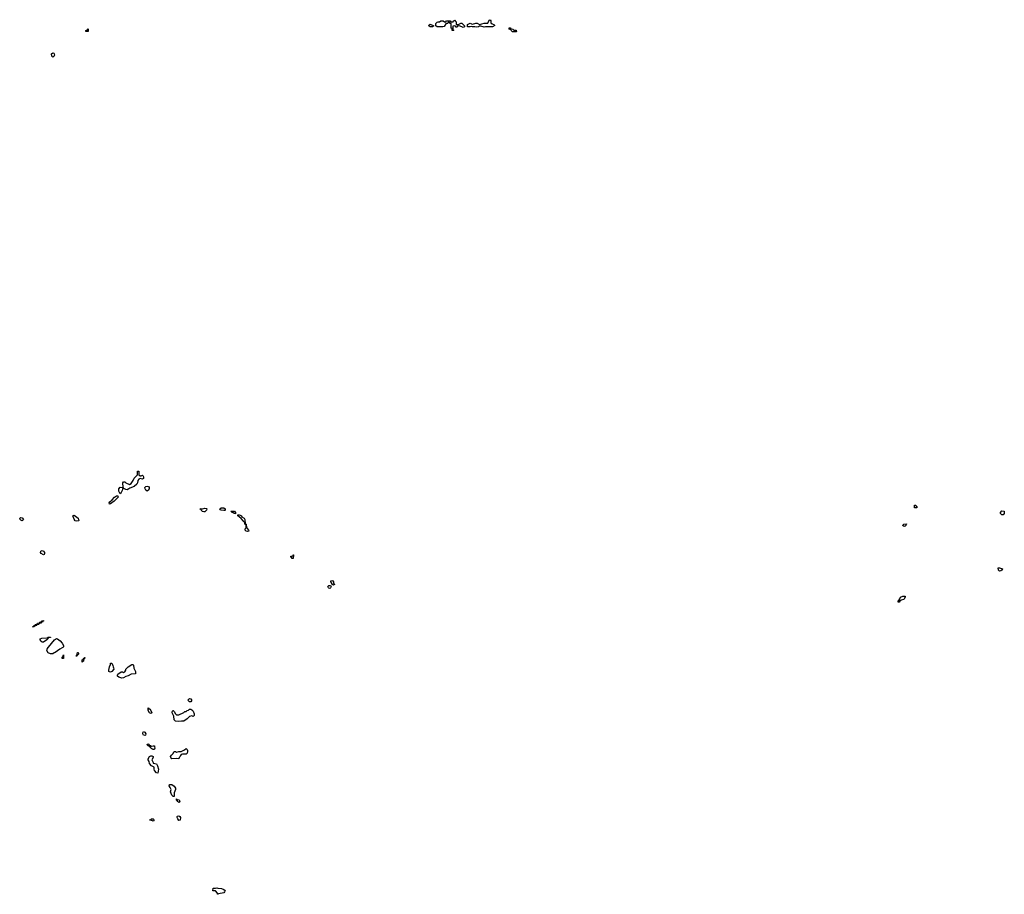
# Model space of a CAD drawing. Header units: inches. Extents: x 2710028 to 2964570, y 496606 to 722708.
# Tile 11 of 228: x 2745128 to 2761832, y 625809 to 640652. Entities that reach past the tile are written whole.
import ezdxf

# ---------------------------------------------------------------- set-up
doc = ezdxf.new("R2010")
doc.units = ezdxf.units.IN
doc.header["$MEASUREMENT"] = 0
for name, color, linetype in [('C7642', 7, 'Continuous'), ('C7643', 7, 'Continuous'), ('C7644', 7, 'Continuous'), ('C7653', 7, 'Continuous'), ('C7654', 7, 'Continuous'), ('C7663', 7, 'Continuous')]:
    doc.layers.add(name, color=color, linetype=linetype)

msp = doc.modelspace()

# ---------------------------------------------------------------- linework, layer by layer
at = {"layer": 'C7642', "color": 6}
msp.add_lwpolyline([(2745862, 630000), (2745851, 629989), (2745810, 629969), (2745730, 629915), (2745711, 629909), (2745690, 629889), (2745650, 629889), (2745610, 629909), (2745590, 629949), (2745592, 629970), (2745613, 630000)], dxfattribs=at)
for points in [[(2746090, 629846), (2746089, 629870), (2746102, 629878), (2746102, 629890), (2746109, 629910), (2746112, 629910), (2746131, 629889), (2746110, 629866), (2746098, 629862)], [(2745870, 629809), (2745848, 629810), (2745850, 629834), (2745862, 629838), (2745870, 629874)], [(2746190, 629746), (2746186, 629750), (2746189, 629790), (2746206, 629794), (2746208, 629810), (2746226, 629814), (2746228, 629830), (2746234, 629830), (2746230, 629806), (2746218, 629802), (2746212, 629788), (2746210, 629766), (2746198, 629762)], [(2746670, 629581), (2746650, 629583), (2746641, 629590), (2746639, 629610), (2746650, 629670), (2746669, 629711), (2746669, 629731), (2746690, 629734), (2746710, 629694), (2746711, 629671), (2746722, 629650), (2746725, 629630), (2746690, 629589)], [(2746862, 629478), (2746810, 629493), (2746789, 629510), (2746788, 629530), (2746794, 629546), (2746850, 629585), (2746870, 629585), (2746890, 629572), (2746910, 629582), (2746929, 629610), (2746930, 629632), (2746969, 629670), (2747030, 629707), (2747051, 629711), (2747059, 629699), (2747065, 629645), (2747092, 629590), (2747094, 629550), (2747018, 629542), (2746970, 629517), (2746930, 629505), (2746890, 629482)], [(2748030, 629073), (2748010, 629078), (2747989, 629090), (2747984, 629110), (2748010, 629130), (2748030, 629127), (2748042, 629110), (2748044, 629090)], [(2747318, 628958), (2747330, 628958), (2747342, 628950), (2747370, 628888), (2747350, 628879), (2747329, 628890), (2747309, 628930), (2747307, 628973)], [(2748070, 628829), (2748050, 628838), (2748011, 628829), (2747970, 628789), (2747910, 628749), (2747871, 628749), (2747830, 628741), (2747770, 628748), (2747758, 628758), (2747749, 628770), (2747741, 628830), (2747714, 628890), (2747715, 628905), (2747728, 628930), (2747734, 628930), (2747750, 628914), (2747770, 628874), (2747790, 628854), (2747830, 628852), (2747910, 628892), (2747930, 628911), (2747950, 628912), (2747970, 628931), (2747990, 628932), (2748009, 628951), (2748030, 628951), (2748050, 628941), (2748070, 628916), (2748090, 628872), (2748090, 628846), (2748084, 628836)], [(2747250, 628502), (2747230, 628510), (2747219, 628530), (2747215, 628550), (2747230, 628571), (2747250, 628562), (2747266, 628530), (2747262, 628510)], [(2747332, 628332), (2747348, 628332), (2747365, 628325), (2747391, 628331), (2747414, 628330), (2747414, 628310), (2747422, 628290), (2747414, 628270), (2747410, 628269), (2747390, 628269), (2747370, 628277), (2747354, 628290), (2747346, 628306), (2747329, 628310), (2747328, 628328), (2747308, 628330), (2747290, 628348), (2747290, 628354), (2747310, 628362)], [(2747950, 628189), (2747890, 628189), (2747870, 628184), (2747854, 628166), (2747850, 628150), (2747836, 628130), (2747830, 628109), (2747790, 628114), (2747710, 628109), (2747690, 628130), (2747689, 628150), (2747702, 628170), (2747726, 628194), (2747750, 628231), (2747774, 628230), (2747790, 628222), (2747826, 628234), (2747870, 628231), (2747922, 628258), (2747950, 628282), (2747967, 628267), (2747973, 628250), (2747976, 628230), (2747970, 628204)], [(2747470, 627866), (2747448, 627870), (2747415, 627910), (2747409, 627930), (2747408, 627968), (2747366, 627990), (2747330, 628026), (2747322, 628062), (2747309, 628090), (2747309, 628110), (2747330, 628145), (2747350, 628159), (2747370, 628159), (2747392, 628150), (2747394, 628130), (2747371, 628090), (2747393, 628047), (2747393, 628033), (2747450, 628022), (2747465, 627990), (2747481, 627930)], [(2747750, 627469), (2747729, 627469), (2747709, 627490), (2747689, 627550), (2747699, 627590), (2747683, 627623), (2747662, 627650), (2747668, 627672), (2747710, 627671), (2747750, 627645), (2747770, 627612), (2747770, 627586), (2747751, 627530)], [(2747830, 627369), (2747810, 627382), (2747800, 627400), (2747790, 627409), (2747789, 627431), (2747798, 627418), (2747831, 627410), (2747842, 627390), (2747834, 627370)], [(2747390, 627049), (2747350, 627068), (2747328, 627070), (2747348, 627072), (2747366, 627090), (2747394, 627090), (2747412, 627070)], [(2747830, 627062), (2747810, 627089), (2747799, 627110), (2747802, 627130), (2747806, 627134), (2747830, 627139), (2747847, 627127), (2747856, 627110), (2747850, 627068)], [(2748490, 625809), (2748486, 625810), (2748486, 625830), (2748450, 625866), (2748407, 625867), (2748409, 625911), (2748450, 625912), (2748470, 625918), (2748491, 625911), (2748550, 625907), (2748591, 625890), (2748611, 625871), (2748605, 625850), (2748590, 625835), (2748502, 625818)]]:
    msp.add_lwpolyline(points, close=True, dxfattribs=at)
at = {"layer": 'C7643', "color": 6}
for points in [[(2747170, 632912), (2747190, 632912), (2747210, 632922), (2747217, 632917), (2747230, 632894), (2747230, 632868), (2747210, 632855), (2747170, 632864), (2747150, 632855), (2747131, 632829), (2747125, 632790), (2747116, 632770), (2747070, 632729), (2746996, 632704), (2746981, 632690), (2746950, 632675), (2746930, 632676), (2746894, 632694), (2746890, 632706), (2746878, 632702), (2746872, 632688), (2746872, 632672), (2746850, 632626), (2746830, 632608), (2746809, 632650), (2746810, 632690), (2746830, 632718), (2746870, 632712), (2746882, 632718), (2746879, 632790), (2746889, 632810), (2746910, 632811), (2746930, 632791), (2746990, 632762), (2747021, 632779), (2747051, 632829), (2747068, 632872), (2747129, 632930), (2747124, 632970), (2747129, 632990), (2747150, 632992), (2747152, 632930)], [(2747290, 632648), (2747270, 632669), (2747257, 632690), (2747253, 632710), (2747269, 632730), (2747290, 632735), (2747311, 632731), (2747326, 632710), (2747323, 632690), (2747310, 632668)], [(2746650, 632429), (2746644, 632450), (2746655, 632470), (2746698, 632502), (2746734, 632550), (2746768, 632570), (2746794, 632570), (2746801, 632550), (2746730, 632479), (2746670, 632433)], [(2746090, 632141), (2746070, 632149), (2746050, 632178), (2746030, 632234), (2746050, 632241), (2746098, 632210), (2746118, 632190), (2746130, 632148)], [(2748250, 632297), (2748227, 632307), (2748206, 632330), (2748202, 632342), (2748186, 632350), (2748231, 632351), (2748270, 632363), (2748296, 632356), (2748302, 632350), (2748296, 632330), (2748270, 632301)], [(2748590, 632321), (2748546, 632330), (2748535, 632335), (2748526, 632350), (2748548, 632370), (2748590, 632370), (2748615, 632350), (2748616, 632330), (2748610, 632325)], [(2748790, 632268), (2748768, 632270), (2748746, 632286), (2748726, 632290), (2748722, 632302), (2748709, 632310), (2748772, 632310), (2748791, 632291)], [(2748994, 631966), (2748970, 631969), (2748954, 631990), (2748955, 632010), (2748969, 632030), (2748969, 632069), (2748966, 632086), (2748950, 632088), (2748947, 632127), (2748930, 632129), (2748923, 632143), (2748887, 632187), (2748829, 632230), (2748826, 632250), (2748849, 632251), (2748870, 632245), (2748890, 632230), (2748897, 632217), (2748935, 632190), (2748947, 632170), (2748954, 632094), (2748971, 632090), (2748973, 632033), (2749011, 631990), (2749014, 631970), (2749010, 631969)], [(2745170, 632149), (2745150, 632158), (2745138, 632170), (2745128, 632190), (2745150, 632201), (2745170, 632198), (2745191, 632170)], [(2745530, 631570), (2745495, 631590), (2745482, 631610), (2745488, 631630), (2745510, 631642), (2745530, 631632), (2745551, 631610), (2745551, 631590), (2745545, 631575)], [(2749770, 631508), (2749746, 631510), (2749742, 631522), (2749728, 631530), (2749728, 631550), (2749766, 631554), (2749770, 631571), (2749774, 631570)], [(2745370, 630349), (2745346, 630350), (2745362, 630358), (2745366, 630370), (2745387, 630373), (2745389, 630390), (2745427, 630393), (2745430, 630411), (2745466, 630414), (2745468, 630430), (2745488, 630432), (2745502, 630438), (2745506, 630450), (2745533, 630453), (2745530, 630446), (2745518, 630442), (2745514, 630430), (2745494, 630426), (2745490, 630409), (2745472, 630408), (2745458, 630402), (2745454, 630390), (2745418, 630382), (2745414, 630370), (2745378, 630362)], [(2745530, 630089), (2745510, 630089), (2745490, 630103), (2745473, 630130), (2745475, 630145), (2745506, 630154), (2745596, 630164), (2745611, 630171), (2745650, 630174), (2745650, 630169), (2745614, 630166), (2745612, 630150), (2745591, 630130)]]:
    msp.add_lwpolyline(points, close=True, dxfattribs=at)
msp.add_lwpolyline([(2745613, 630000), (2745616, 630004), (2745721, 630130), (2745750, 630148), (2745770, 630145), (2745813, 630113), (2745848, 630070), (2745871, 630030), (2745871, 630009), (2745862, 630000)], dxfattribs=at)
at = {"layer": 'C7644', "color": 6}
for points in [[(2746290, 640449), (2746249, 640449), (2746249, 640470), (2746270, 640482), (2746278, 640482), (2746290, 640494)], [(2745690, 640015), (2745674, 640034), (2745669, 640070), (2745690, 640091), (2745710, 640082), (2745715, 640070), (2745717, 640050), (2745710, 640029)]]:
    msp.add_lwpolyline(points, close=True, dxfattribs=at)
at = {"layer": 'C7653', "color": 6}
for points in [[(2750450, 631058), (2750426, 631070), (2750426, 631090), (2750408, 631110), (2750409, 631131), (2750432, 631132), (2750450, 631114), (2750452, 631090), (2750470, 631072), (2750470, 631066)], [(2750390, 631001), (2750370, 631002), (2750364, 631010), (2750357, 631030), (2750370, 631051), (2750392, 631052), (2750405, 631045), (2750411, 631031), (2750401, 631010)]]:
    msp.add_lwpolyline(points, close=True, dxfattribs=at)
at = {"layer": 'C7654', "color": 6}
for points in [[(2752570, 640571), (2752610, 640591), (2752630, 640591), (2752674, 640550), (2752674, 640530), (2752650, 640522), (2752590, 640548), (2752558, 640542), (2752550, 640526), (2752530, 640526), (2752522, 640542), (2752510, 640546), (2752478, 640542), (2752474, 640530), (2752474, 640490), (2752478, 640478), (2752493, 640473), (2752490, 640466), (2752470, 640466), (2752466, 640470), (2752462, 640502), (2752448, 640510), (2752446, 640586), (2752426, 640590), (2752422, 640602), (2752410, 640606), (2752398, 640602), (2752394, 640590), (2752370, 640588), (2752360, 640580), (2752330, 640538), (2752309, 640529), (2752208, 640528), (2752186, 640550), (2752189, 640590), (2752210, 640611), (2752230, 640618), (2752250, 640614), (2752271, 640631), (2752310, 640631), (2752333, 640613), (2752350, 640612), (2752370, 640631), (2752427, 640633), (2752434, 640630), (2752438, 640618), (2752470, 640614), (2752482, 640618), (2752486, 640630), (2752502, 640638), (2752510, 640652), (2752514, 640630), (2752530, 640614), (2752533, 640573)], [(2753010, 640524), (2752950, 640542), (2752930, 640542), (2752910, 640529), (2752870, 640524), (2752850, 640529), (2752810, 640529), (2752790, 640538), (2752770, 640529), (2752730, 640529), (2752726, 640530), (2752726, 640570), (2752770, 640594), (2752790, 640582), (2752810, 640578), (2752869, 640591), (2752890, 640591), (2752930, 640571), (2753010, 640591), (2753068, 640592), (2753090, 640642), (2753110, 640651), (2753118, 640630), (2753121, 640601), (2753142, 640582), (2753174, 640570), (2753191, 640551), (2753150, 640529), (2753031, 640529)], [(2752130, 640529), (2752090, 640530), (2752069, 640550), (2752074, 640566), (2752090, 640576), (2752154, 640550)], [(2753490, 640446), (2753466, 640470), (2753462, 640482), (2753448, 640488), (2753430, 640489), (2753429, 640511), (2753450, 640512), (2753458, 640498), (2753494, 640490), (2753513, 640473), (2753550, 640472), (2753554, 640450), (2753550, 640446)]]:
    msp.add_lwpolyline(points, close=True, dxfattribs=at)
at = {"layer": 'C7663', "color": 6}
for points in [[(2760350, 632368), (2760309, 632370), (2760309, 632411), (2760330, 632411), (2760334, 632394), (2760350, 632392)], [(2761810, 632248), (2761789, 632249), (2761766, 632270), (2761766, 632290), (2761790, 632314), (2761832, 632312), (2761831, 632269)], [(2760130, 632049), (2760110, 632068), (2760109, 632071), (2760129, 632091), (2760170, 632094), (2760174, 632090), (2760162, 632078), (2760162, 632070), (2760150, 632058)], [(2761750, 631293), (2761733, 631310), (2761730, 631350), (2761752, 631350), (2761802, 631330), (2761794, 631310), (2761790, 631309), (2761770, 631296)], [(2760030, 630769), (2760030, 630790), (2760043, 630797), (2760059, 630821), (2760069, 630851), (2760110, 630871), (2760152, 630870), (2760152, 630850), (2760126, 630814), (2760082, 630798), (2760057, 630783), (2760050, 630769)]]:
    msp.add_lwpolyline(points, close=True, dxfattribs=at)

doc.saveas('drawing.dxf')
